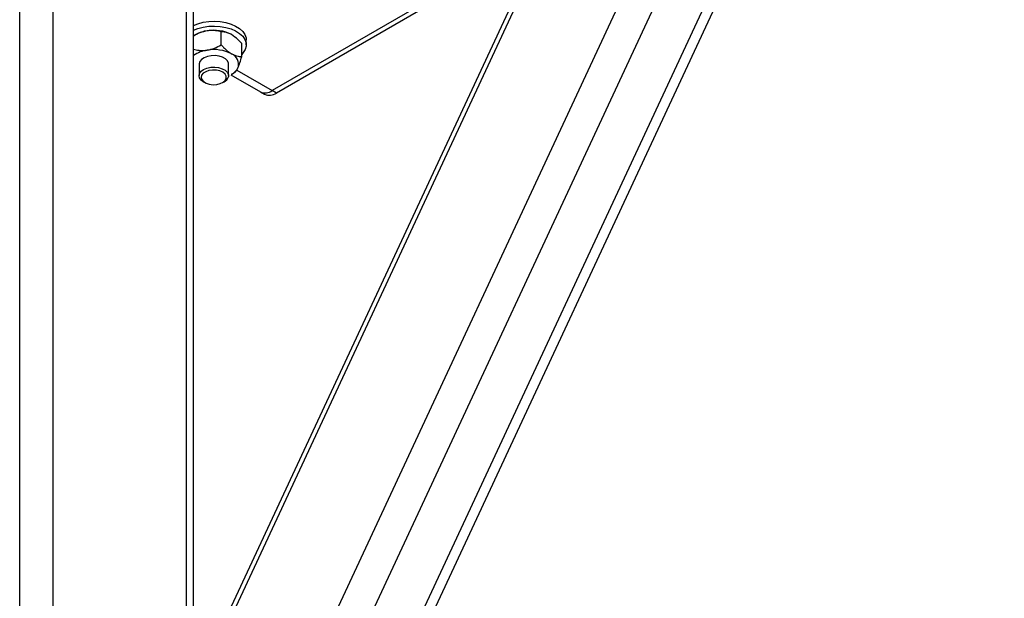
# Model space of a CAD drawing. Header units: millimetres. Extents: x 5 to 415, y 5 to 292.
# Tile 25 of 36: x 236 to 254, y 209 to 220. Entities that reach past the tile are written whole.
import ezdxf

# ---------------------------------------------------------------- set-up
doc = ezdxf.new("R2010")
doc.units = ezdxf.units.MM
doc.layers.add('TRAIT-FORT', color=4, linetype='Continuous', lineweight=25)

msp = doc.modelspace()

# ---------------------------------------------------------------- linework, layer by layer
at = {"layer": 'TRAIT-FORT', "color": 4, "linetype": 'Continuous', "lineweight": 25}
for p, q in [((237.89, 199.376), (253.211, 232.263)), ((237.576, 200.17), (252.506, 232.219)), ((238.636, 198.945), (253.957, 231.832)), ((238.892, 199.054), (254.049, 231.59)), ((237.576, 204.303), (249.872, 230.699)), ((249.704, 230.534), (237.634, 204.625)), ((235.513, 208.369), (235.513, 223.43)), ((236.142, 208.369), (236.142, 223.43)), ((238.656, 207.553), (238.656, 221.979)), ((238.786, 207.478), (238.786, 221.797)), ((243.566, 220.233), (240.267, 218.328)), ((243.645, 220.187), (240.345, 218.282)), ((238.833, 219.382), (238.786, 219.355)), ((239.308, 219.19), (239.308, 219.434)), ((239.693, 218.968), (239.693, 219.211)), ((239.778, 219.189), (239.778, 219.28)), ((238.889, 218.826), (238.889, 218.609)), ((239.444, 218.609), (239.444, 218.826)), ((239.488, 218.627), (240.044, 218.306)), ((239.501, 218.634), (239.552, 218.664)), ((239.599, 218.713), (240.267, 218.328)), ((238.97, 218.495), (238.998, 218.479)), ((239.336, 218.479), (239.363, 218.495)), ((240.044, 218.306), (240.123, 218.26)), ((240.345, 218.282), (240.267, 218.328))]:
    msp.add_line(p, q, dxfattribs=at)
at = {"layer": 'TRAIT-FORT', "color": 4, "linetype": 'Continuous', "lineweight": 25, "flags": 128}
for points in [[(238.786, 219.556), (238.865, 219.587), (238.965, 219.613), (239.071, 219.629), (239.18, 219.633), (239.289, 219.626), (239.394, 219.608), (239.492, 219.579), (239.579, 219.54), (239.653, 219.494), (239.711, 219.44), (239.752, 219.382), (239.774, 219.32), (239.778, 219.28)], [(238.786, 219.465), (238.865, 219.496), (238.965, 219.522), (239.071, 219.538), (239.18, 219.542), (239.289, 219.535), (239.394, 219.517), (239.492, 219.488), (239.579, 219.45), (239.653, 219.403), (239.711, 219.35), (239.752, 219.291), (239.774, 219.229), (239.776, 219.166), (239.759, 219.103), (239.723, 219.043), (239.693, 219.01)], [(239.444, 218.826), (239.443, 218.843), (239.425, 218.885), (239.388, 218.923), (239.334, 218.954), (239.268, 218.976), (239.195, 218.986), (239.119, 218.984), (239.047, 218.971), (238.984, 218.947), (238.934, 218.914), (238.902, 218.875), (238.889, 218.832), (238.889, 218.826)], [(238.97, 218.495), (238.93, 218.525), (238.899, 218.565), (238.889, 218.608), (238.899, 218.651), (238.929, 218.692), (238.976, 218.726), (239.038, 218.751), (239.109, 218.766), (239.185, 218.769), (239.259, 218.76), (239.326, 218.74), (239.381, 218.71), (239.421, 218.673), (239.442, 218.631), (239.442, 218.587), (239.442, 218.587)], [(239.403, 218.559), (239.402, 218.6), (239.38, 218.639), (239.339, 218.672), (239.283, 218.698), (239.216, 218.712), (239.145, 218.714), (239.076, 218.704), (239.015, 218.683), (238.967, 218.653), (238.937, 218.615), (238.928, 218.575), (238.94, 218.534), (238.971, 218.497), (239.021, 218.468), (239.083, 218.448), (239.153, 218.439), (239.224, 218.443), (239.289, 218.459), (239.344, 218.485), (239.383, 218.519), (239.403, 218.559)]]:
    msp.add_lwpolyline(points, dxfattribs=at)
at = {"layer": 'TRAIT-FORT', "color": 4, "linetype": 'Continuous', "lineweight": 25}
for centre, radius, start, end in [((239.126, 218.854), 0.605, 97.8002, 119.0724), ((239.167, 218.738), 0.725, 62.6428, 99.7711), ((239.167, 218.375), 0.725, 62.6428, 99.7711), ((239.11, 218.545), 0.548, 96.8581, 126.1945), ((239.427, 218.825), 0.208, 340.539, 69.2579), ((239.366, 218.89), 0.29, 297.6549, 332.3496), ((239.29, 218.638), 0.161, 297.2451, 341.5947), ((240.136, 218.509), 0.224, 245.6929, 305.6176), ((240.215, 218.464), 0.224, 245.6929, 305.6176)]:
    msp.add_arc(centre, radius, start, end, dxfattribs=at)
for points, knots in [([(239.044, 219.453), (238.998, 219.442), (238.906, 219.421), (238.822, 219.375), (238.781, 219.352)], [0, 0, 0, 0, 0.503999, 1, 1, 1, 1]), ([(239.308, 219.434), (239.29, 219.438), (239.254, 219.447), (239.198, 219.456), (239.139, 219.46), (239.087, 219.458), (239.055, 219.454), (239.044, 219.453)], [0, 0, 0, 0, 0.2155167, 0.4322256, 0.6544567, 0.8796869, 1, 1, 1, 1]), ([(239.501, 219.382), (239.498, 219.384), (239.471, 219.399), (239.421, 219.42), (239.359, 219.432), (239.323, 219.433), (239.308, 219.434)], [0, 0, 0, 0, 0.044559, 0.393239, 0.754435, 1, 1, 1, 1]), ([(239.693, 219.211), (239.671, 219.237), (239.61, 219.305), (239.543, 219.352), (239.501, 219.382)], [0, 0, 0, 0, 0.370627, 1, 1, 1, 1]), ([(238.781, 219.109), (238.817, 219.1), (238.89, 219.083), (238.981, 219.081), (239.033, 219.088), (239.044, 219.09)], [0, 0, 0, 0, 0.432385, 0.879553, 1, 1, 1, 1]), ([(239.044, 219.09), (239.091, 219.1), (239.183, 219.121), (239.266, 219.167), (239.308, 219.19)], [0, 0, 0, 0, 0.503999, 1, 1, 1, 1]), ([(239.308, 219.19), (239.323, 219.173), (239.359, 219.133), (239.42, 219.074), (239.47, 219.037), (239.498, 219.021), (239.501, 219.019)], [0, 0, 0, 0, 0.245569, 0.595239, 0.955441, 1, 1, 1, 1]), ([(239.501, 219.019), (239.543, 219), (239.61, 218.97), (239.671, 218.968), (239.693, 218.968)], [0, 0, 0, 0, 0.629373, 1, 1, 1, 1]), ([(239.623, 218.756), (239.635, 218.786), (239.66, 218.846), (239.682, 218.927), (239.693, 218.968)], [0, 0, 0, 0, 0.503999, 1, 1, 1, 1]), ([(239.552, 218.664), (239.557, 218.667), (239.567, 218.673), (239.582, 218.688), (239.597, 218.709), (239.611, 218.732), (239.62, 218.75), (239.623, 218.756)], [0, 0, 0, 0, 0.215517, 0.432226, 0.654457, 0.879687, 1, 1, 1, 1])]:
    msp.add_open_spline(points, degree=3, knots=knots, dxfattribs=at)

doc.saveas('drawing.dxf')
